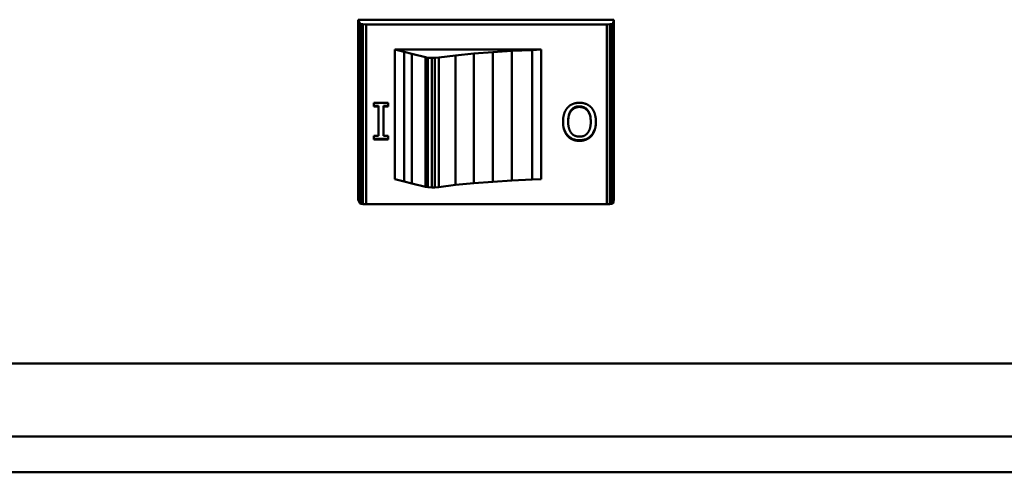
# Model space of a CAD drawing. Header units: inches. Extents: x 7.7 to 68.4, y -5.1 to 39.9.
# Tile 161 of 172: x 56.4 to 59.6, y 33 to 34.4. Entities that reach past the tile are written whole.
import ezdxf

# ---------------------------------------------------------------- set-up
doc = ezdxf.new("R2010")
doc.units = ezdxf.units.IN
doc.header["$MEASUREMENT"] = 0
doc.layers.add('Visible Edges(ROSSANSI)', color=7, linetype='Continuous', lineweight=50)
doc.layers.add('Visible Tangent Edges(ROSSANSI)', color=7, linetype='Continuous', lineweight=50)

msp = doc.modelspace()

# ---------------------------------------------------------------- linework, layer by layer
at = {"layer": 'Visible Edges(ROSSANSI)'}
for p, q in [((57.5005, 34.4405), (58.3253, 34.4405)), ((57.5005, 33.8607), (57.5005, 34.4405)), ((57.5056, 34.4288), (57.5005, 34.4405)), ((57.5081, 34.4269), (57.5056, 34.4288)), ((57.5056, 33.849), (57.5056, 34.4288)), ((57.5158, 34.4259), (57.5081, 34.4269)), ((57.5081, 33.8471), (57.5081, 34.4269)), ((57.526, 34.4254), (57.5158, 34.4259)), ((57.5158, 33.8461), (57.5158, 34.4259)), ((58.3023, 34.4254), (57.526, 34.4254)), ((57.526, 33.8456), (57.526, 34.4254)), ((58.3126, 34.4259), (58.3023, 34.4254)), ((58.3023, 33.8456), (58.3023, 34.4254)), ((58.3202, 34.4269), (58.3126, 34.4259)), ((58.3126, 33.8461), (58.3126, 34.4259)), ((58.3228, 34.4288), (58.3202, 34.4269)), ((58.3202, 33.8471), (58.3202, 34.4269)), ((58.3253, 34.4405), (58.3228, 34.4288)), ((58.3228, 33.849), (58.3228, 34.4288)), ((58.3253, 33.8607), (58.3253, 34.4405)), ((57.6486, 34.337), (57.6192, 34.3442)), ((57.6192, 33.9268), (57.6192, 34.3442)), ((57.6192, 34.3442), (57.6192, 34.3442)), ((57.6192, 33.9268), (57.6192, 34.3442)), ((57.6192, 34.3442), (58.0904, 34.3442)), ((57.6741, 34.3302), (57.6486, 34.337)), ((57.6486, 33.9195), (57.6486, 34.337)), ((57.7175, 34.3195), (57.6741, 34.3302)), ((57.6741, 33.9127), (57.6741, 34.3302)), ((57.8146, 34.3253), (57.761, 34.3185)), ((57.8733, 34.3311), (57.8146, 34.3253)), ((57.8146, 33.9079), (57.8146, 34.3253)), ((57.9346, 34.336), (57.8733, 34.3311)), ((57.8733, 33.9137), (57.8733, 34.3311)), ((57.9959, 34.3399), (57.9346, 34.336)), ((57.9346, 33.9185), (57.9346, 34.336)), ((58.0623, 34.3428), (57.9959, 34.3399)), ((57.9959, 33.9224), (57.9959, 34.3399)), ((58.0904, 34.3442), (58.0623, 34.3428)), ((58.0623, 33.9253), (58.0623, 34.3428)), ((58.0904, 34.3442), (58.0904, 33.9268)), ((57.7252, 34.318), (57.7175, 34.3195)), ((57.7175, 33.902), (57.7175, 34.3195)), ((57.738, 34.3176), (57.7252, 34.318)), ((57.7252, 33.9006), (57.7252, 34.318)), ((57.7482, 34.3176), (57.738, 34.3176)), ((57.738, 33.9001), (57.738, 34.3176)), ((57.761, 34.3185), (57.7482, 34.3176)), ((57.7482, 33.9001), (57.7482, 34.3176)), ((57.761, 33.9011), (57.761, 34.3185)), ((57.551, 34.1606), (57.551, 34.1726)), ((57.551, 34.1726), (57.5975, 34.1726)), ((57.5975, 34.1726), (57.5975, 34.1606)), ((57.5663, 34.1625), (57.551, 34.1625)), ((57.5663, 34.1606), (57.551, 34.1606)), ((57.5663, 34.1625), (57.5663, 34.1606)), ((57.5663, 34.0668), (57.5663, 34.1606)), ((57.5975, 34.1625), (57.5823, 34.1625)), ((57.5823, 34.1625), (57.5823, 34.1606)), ((57.5823, 34.1606), (57.5823, 34.0668)), ((57.5975, 34.1606), (57.5823, 34.1606)), ((58.1778, 34.1134), (58.1778, 34.1115)), ((58.2507, 34.1134), (58.2507, 34.1115)), ((58.1756, 34.0679), (58.1756, 34.066)), ((58.2529, 34.0679), (58.2529, 34.066)), ((57.551, 34.0548), (57.551, 34.0668)), ((57.551, 34.0668), (57.5663, 34.0668)), ((57.5975, 34.0567), (57.551, 34.0567)), ((57.5975, 34.0548), (57.551, 34.0548)), ((57.5823, 34.0668), (57.5975, 34.0668)), ((57.5975, 34.0668), (57.5975, 34.0548)), ((57.6192, 33.9268), (57.6486, 33.9195)), ((57.6192, 33.9268), (57.6192, 33.9268)), ((57.6486, 33.9195), (57.6741, 33.9127)), ((57.6741, 33.9127), (57.7175, 33.902)), ((57.8146, 33.9079), (57.8733, 33.9137)), ((57.8733, 33.9137), (57.9346, 33.9185)), ((57.9346, 33.9185), (57.9959, 33.9224)), ((57.9959, 33.9224), (58.0623, 33.9253)), ((58.0623, 33.9253), (58.0904, 33.9268)), ((57.7175, 33.902), (57.7252, 33.9006)), ((57.7252, 33.9006), (57.738, 33.9001)), ((57.738, 33.9001), (57.7482, 33.9001)), ((57.7482, 33.9001), (57.761, 33.9011)), ((57.761, 33.9011), (57.8146, 33.9079)), ((57.5005, 33.8607), (57.5056, 33.849)), ((57.5056, 33.849), (57.5081, 33.8471)), ((57.5081, 33.8471), (57.5158, 33.8461)), ((57.5158, 33.8461), (57.526, 33.8456)), ((57.526, 33.8456), (58.3023, 33.8456)), ((58.3023, 33.8456), (58.3126, 33.8461)), ((58.3126, 33.8461), (58.3202, 33.8471)), ((58.3202, 33.8471), (58.3228, 33.849)), ((58.3228, 33.849), (58.3253, 33.8607)), ((62.1092, 33.3327), (39.9892, 33.3327)), ((62.5574, 33.0972), (39.541, 33.0972)), ((62.5574, 32.9821), (39.541, 32.9821))]:
    msp.add_line(p, q, dxfattribs=at)
for points in [[(58.1756, 34.1568), (58.183, 34.165), (58.2025, 34.1728), (58.2143, 34.1728)], [(58.2143, 34.1728), (58.2264, 34.1728), (58.2459, 34.1647), (58.253, 34.1568)], [(58.1612, 34.1115), (58.1612, 34.1258), (58.1686, 34.149), (58.1756, 34.1568)], [(58.2142, 34.1593), (58.1976, 34.1593), (58.1778, 34.1347), (58.1778, 34.1115)], [(58.2507, 34.1115), (58.2507, 34.1347), (58.2308, 34.1593), (58.2142, 34.1593)], [(58.253, 34.1568), (58.2599, 34.149), (58.2673, 34.126), (58.2673, 34.1115)], [(58.1756, 34.066), (58.1688, 34.0738), (58.1612, 34.0968), (58.1612, 34.1115)], [(58.1778, 34.1115), (58.1778, 34.0998), (58.183, 34.0818), (58.1876, 34.0758)], [(58.2408, 34.0758), (58.2456, 34.0819), (58.2507, 34.1), (58.2507, 34.1115)], [(58.2673, 34.1115), (58.2673, 34.0967), (58.2598, 34.0741), (58.2529, 34.066)], [(58.1876, 34.0758), (58.1924, 34.0697), (58.2058, 34.0636), (58.2142, 34.0636)], [(58.2142, 34.0636), (58.2228, 34.0636), (58.2359, 34.0695), (58.2408, 34.0758)], [(58.2143, 34.0501), (58.202, 34.0501), (58.1824, 34.0585), (58.1756, 34.066)], [(58.2529, 34.066), (58.2459, 34.0582), (58.2263, 34.0501), (58.2143, 34.0501)]]:
    msp.add_open_spline(points, degree=2, dxfattribs=at)
for points, knots in [([(58.2142, 34.1612), (58.2116, 34.1612), (58.2089, 34.161), (58.2039, 34.1599), (58.2016, 34.1592), (58.1955, 34.1564), (58.1922, 34.1539), (58.1855, 34.1466), (58.1831, 34.142), (58.1787, 34.13), (58.1778, 34.1214), (58.1778, 34.1134)], [-0.1565225, -0.1565225, -0.1565225, -0.1565225, -0.1401614, -0.1401614, -0.1247829, -0.1247829, -0.0985806, -0.0985806, -0.0627348, -0.0627348, 0, 0, 0, 0]), ([(58.2507, 34.1134), (58.2507, 34.1184), (58.2503, 34.1235), (58.2486, 34.1327), (58.2474, 34.1369), (58.243, 34.1466), (58.24, 34.15), (58.2348, 34.155), (58.2315, 34.1572), (58.2234, 34.1605), (58.2188, 34.1612), (58.2142, 34.1612)], [-0.1271451, -0.1271451, -0.1271451, -0.1271451, -0.1074926, -0.1074926, -0.0906876, -0.0906876, -0.0663561, -0.0663561, -0.0354616, -0.0354616, 0, 0, 0, 0]), ([(58.1756, 34.0679), (58.1704, 34.0739), (58.1671, 34.0808), (58.1623, 34.0953), (58.1613, 34.1039), (58.1612, 34.1124)], [-0.1201441, -0.1201441, -0.1201441, -0.1201441, -0.0683177, -0.0683177, -0.0024712, -0.0024712, -0.0024712, -0.0024712]), ([(58.2673, 34.1124), (58.2672, 34.0993), (58.2649, 34.0909), (58.2607, 34.0793), (58.2574, 34.0732), (58.2529, 34.0679)], [-0.09564597, -0.09564597, -0.09564597, -0.09564597, -0.05378934, -0.05378934, 0, 0, 0, 0]), ([(58.2143, 34.052), (58.21, 34.052), (58.2056, 34.0524), (58.1974, 34.0541), (58.1937, 34.0554), (58.1845, 34.0598), (58.1797, 34.0634), (58.1756, 34.0679)], [-0.1106768, -0.1106768, -0.1106768, -0.1106768, -0.0778258, -0.0778258, -0.0468394, -0.0468394, 0, 0, 0, 0]), ([(58.2529, 34.0679), (58.2506, 34.0653), (58.248, 34.063), (58.2422, 34.0589), (58.2391, 34.0573), (58.2291, 34.0531), (58.2217, 34.052), (58.2143, 34.052)], [-0.1098721, -0.1098721, -0.1098721, -0.1098721, -0.0833201, -0.0833201, -0.0567107, -0.0567107, 0, 0, 0, 0])]:
    msp.add_open_spline(points, degree=3, knots=knots, dxfattribs=at)
at = {"layer": 'Visible Tangent Edges(ROSSANSI)'}
for p, q in [((58.2142, 34.1612), (58.2142, 34.1593)), ((58.2143, 34.052), (58.2143, 34.0501))]:
    msp.add_line(p, q, dxfattribs=at)

doc.saveas('drawing.dxf')
